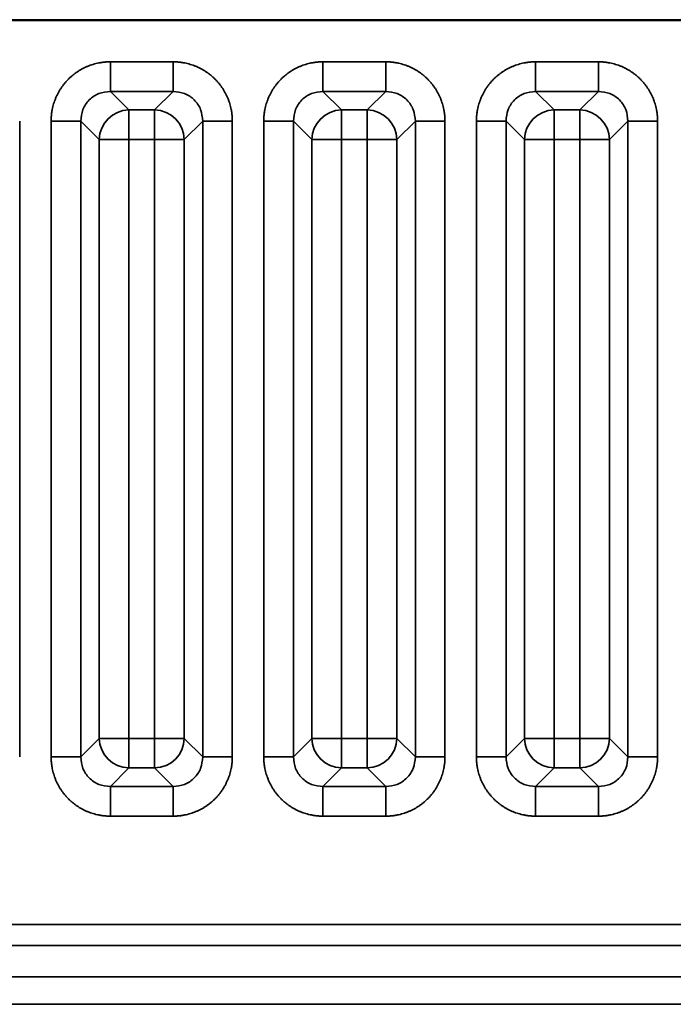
# Model space of a CAD drawing. Header units: millimetres. Extents: x 31 to 1647, y 187 to 975.
# Tile 83 of 151: x 1283 to 1298, y 388 to 411. Entities that reach past the tile are written whole.
import ezdxf

# ---------------------------------------------------------------- set-up
doc = ezdxf.new("R2010")
doc.units = ezdxf.units.MM
doc.layers.add('1', color=7, linetype='Continuous', true_color=0xffffff)

msp = doc.modelspace()

# ---------------------------------------------------------------- linework, layer by layer
at = {"layer": '1', "color": 18, "linetype": 'Continuous', "lineweight": 35}
for p, q in [((1444.6565, 411.4242), (1217.0565, 411.4242)), ((1444.6565, 411.4452), (1243.8565, 411.4452)), ((1285.1186, 410.4545), (1286.5945, 410.4545)), ((1290.1186, 410.4545), (1291.5945, 410.4545)), ((1295.1186, 410.4545), (1296.5945, 410.4545)), ((1285.1186, 409.7584), (1285.5544, 409.3226)), ((1286.5945, 409.7584), (1285.1186, 409.7584)), ((1286.1587, 409.3226), (1286.5945, 409.7584)), ((1290.1186, 409.7584), (1290.5544, 409.3226)), ((1291.5945, 409.7584), (1290.1186, 409.7584)), ((1291.1587, 409.3226), (1291.5945, 409.7584)), ((1295.1186, 409.7584), (1295.5544, 409.3226)), ((1296.5945, 409.7584), (1295.1186, 409.7584)), ((1296.1587, 409.3226), (1296.5945, 409.7584)), ((1285.5544, 409.3226), (1285.5544, 408.6264)), ((1285.5544, 409.3226), (1286.1587, 409.3226)), ((1286.1587, 409.3226), (1286.1587, 408.6264)), ((1290.5544, 409.3226), (1290.5544, 408.6264)), ((1290.5544, 409.3226), (1291.1587, 409.3226)), ((1291.1587, 409.3226), (1291.1587, 408.6264)), ((1295.5544, 409.3226), (1295.5544, 408.6264)), ((1295.5544, 409.3226), (1296.1587, 409.3226)), ((1296.1587, 409.3226), (1296.1587, 408.6264)), ((1282.9868, 409.0622), (1282.9868, 394.1113)), ((1283.7262, 394.1113), (1283.7262, 409.0622)), ((1284.8582, 408.6264), (1284.4224, 409.0622)), ((1284.4224, 409.0622), (1284.4224, 394.1113)), ((1287.2906, 409.0622), (1286.8548, 408.6264)), ((1287.2906, 394.1113), (1287.2906, 409.0622)), ((1287.9868, 409.0622), (1287.9868, 394.1113)), ((1288.7262, 394.1113), (1288.7262, 409.0622)), ((1289.8582, 408.6264), (1289.4224, 409.0622)), ((1289.4224, 409.0622), (1289.4224, 394.1113)), ((1292.2906, 409.0622), (1291.8548, 408.6264)), ((1292.2906, 394.1113), (1292.2906, 409.0622)), ((1292.9868, 409.0622), (1292.9868, 394.1113)), ((1293.7262, 394.1113), (1293.7262, 409.0622)), ((1294.8582, 408.6264), (1294.4224, 409.0622)), ((1294.4224, 409.0622), (1294.4224, 394.1113)), ((1297.2906, 409.0622), (1296.8548, 408.6264)), ((1297.2906, 394.1113), (1297.2906, 409.0622)), ((1297.9868, 409.0622), (1297.9868, 394.1113)), ((1285.5544, 408.6264), (1284.8582, 408.6264)), ((1284.8582, 394.5471), (1284.8582, 408.6264)), ((1285.5544, 408.6264), (1285.5544, 394.5471)), ((1286.1587, 408.6264), (1285.5544, 408.6264)), ((1286.8548, 408.6264), (1286.1587, 408.6264)), ((1286.1587, 394.5471), (1286.1587, 408.6264)), ((1286.8548, 408.6264), (1286.8548, 394.5471)), ((1290.5544, 408.6264), (1289.8582, 408.6264)), ((1289.8582, 394.5471), (1289.8582, 408.6264)), ((1291.1587, 408.6264), (1290.5544, 408.6264)), ((1290.5544, 408.6264), (1290.5544, 394.5471)), ((1291.8548, 408.6264), (1291.1587, 408.6264)), ((1291.1587, 394.5471), (1291.1587, 408.6264)), ((1291.8548, 408.6264), (1291.8548, 394.5471)), ((1295.5544, 408.6264), (1294.8582, 408.6264)), ((1294.8582, 394.5471), (1294.8582, 408.6264)), ((1295.5544, 408.6264), (1295.5544, 394.5471)), ((1296.1587, 408.6264), (1295.5544, 408.6264)), ((1296.1587, 394.5471), (1296.1587, 408.6264)), ((1296.8548, 408.6264), (1296.1587, 408.6264)), ((1296.8548, 408.6264), (1296.8548, 394.5471)), ((1284.4224, 394.1113), (1284.8582, 394.5471)), ((1285.5544, 394.5471), (1284.8582, 394.5471)), ((1285.5544, 394.5471), (1286.1587, 394.5471)), ((1285.5544, 394.5471), (1285.5544, 393.8509)), ((1286.8548, 394.5471), (1286.1587, 394.5471)), ((1286.1587, 394.5471), (1286.1587, 393.8509)), ((1286.8548, 394.5471), (1287.2906, 394.1113)), ((1289.4224, 394.1113), (1289.8582, 394.5471)), ((1290.5544, 394.5471), (1289.8582, 394.5471)), ((1290.5544, 394.5471), (1291.1587, 394.5471)), ((1290.5544, 394.5471), (1290.5544, 393.8509)), ((1291.1587, 394.5471), (1291.1587, 393.8509)), ((1291.8548, 394.5471), (1291.1587, 394.5471)), ((1291.8548, 394.5471), (1292.2906, 394.1113)), ((1294.4224, 394.1113), (1294.8582, 394.5471)), ((1295.5544, 394.5471), (1294.8582, 394.5471)), ((1295.5544, 394.5471), (1295.5544, 393.8509)), ((1295.5544, 394.5471), (1296.1587, 394.5471)), ((1296.8548, 394.5471), (1296.1587, 394.5471)), ((1296.1587, 394.5471), (1296.1587, 393.8509)), ((1296.8548, 394.5471), (1297.2906, 394.1113)), ((1285.5544, 393.8509), (1285.1186, 393.4151)), ((1286.1587, 393.8509), (1285.5544, 393.8509)), ((1286.5945, 393.4151), (1286.1587, 393.8509)), ((1290.5544, 393.8509), (1290.1186, 393.4151)), ((1291.1587, 393.8509), (1290.5544, 393.8509)), ((1291.5945, 393.4151), (1291.1587, 393.8509)), ((1295.5544, 393.8509), (1295.1186, 393.4151)), ((1296.1587, 393.8509), (1295.5544, 393.8509)), ((1296.5945, 393.4151), (1296.1587, 393.8509)), ((1285.1186, 393.4151), (1286.5945, 393.4151)), ((1290.1186, 393.4151), (1291.5945, 393.4151)), ((1295.1186, 393.4151), (1296.5945, 393.4151)), ((1286.5945, 392.719), (1285.1186, 392.719)), ((1291.5945, 392.719), (1290.1186, 392.719)), ((1296.5945, 392.719), (1295.1186, 392.719)), ((1460.1555, 390.1738), (1201.5563, 390.1738)), ((1460.1562, 389.6739), (1201.5564, 389.6739)), ((1455.8443, 388.9384), (1205.8687, 388.9384)), ((1205.8687, 388.2942), (1455.8443, 388.2942))]:
    msp.add_line(p, q, dxfattribs=at)
for centre, major_axis in [((1285.5544, 408.6264), (0.495, 0.495)), ((1286.1587, 408.6264), (0.495, -0.495)), ((1290.5544, 408.6264), (0.495, 0.495)), ((1291.1587, 408.6264), (0.495, -0.495)), ((1295.5544, 408.6264), (0.495, 0.495)), ((1296.1587, 408.6264), (0.495, -0.495)), ((1285.5544, 394.5471), (-0.495, 0.495)), ((1286.1587, 394.5471), (-0.495, -0.495)), ((1290.5544, 394.5471), (-0.495, 0.495)), ((1291.1587, 394.5471), (-0.495, -0.495)), ((1295.5544, 394.5471), (-0.495, 0.495)), ((1296.1587, 394.5471), (-0.495, -0.495))]:
    msp.add_ellipse(centre, major_axis=major_axis, ratio=0.989133, start_param=0.7908614, end_param=2.3507313, dxfattribs=at)
for points in [[(1283.7262, 409.0622), (1283.7262, 409.3399), (1283.9373, 409.8516), (1284.3281, 410.2428), (1284.8403, 410.4545), (1285.1186, 410.4545)], [(1286.5945, 410.4545), (1286.8722, 410.4545), (1287.3839, 410.2435), (1287.7751, 409.8526), (1287.9868, 409.3405), (1287.9868, 409.0622)], [(1288.7262, 409.0622), (1288.7262, 409.3399), (1288.9373, 409.8516), (1289.3281, 410.2428), (1289.8403, 410.4545), (1290.1186, 410.4545)], [(1291.5945, 410.4545), (1291.8722, 410.4545), (1292.3839, 410.2435), (1292.7751, 409.8526), (1292.9868, 409.3405), (1292.9868, 409.0622)], [(1293.7262, 409.0622), (1293.7262, 409.3399), (1293.9373, 409.8516), (1294.3281, 410.2428), (1294.8403, 410.4545), (1295.1186, 410.4545)], [(1296.5945, 410.4545), (1296.8722, 410.4545), (1297.3839, 410.2435), (1297.7751, 409.8526), (1297.9868, 409.3405), (1297.9868, 409.0622)], [(1285.1186, 392.719), (1284.8409, 392.719), (1284.3291, 392.93), (1283.9379, 393.3209), (1283.7262, 393.833), (1283.7262, 394.1113)], [(1287.9868, 394.1113), (1287.9868, 393.8336), (1287.7757, 393.3218), (1287.3849, 392.9307), (1286.8728, 392.719), (1286.5945, 392.719)], [(1290.1186, 392.719), (1289.8409, 392.719), (1289.3291, 392.93), (1288.9379, 393.3209), (1288.7262, 393.833), (1288.7262, 394.1113)], [(1292.9868, 394.1113), (1292.9868, 393.8336), (1292.7757, 393.3218), (1292.3849, 392.9307), (1291.8728, 392.719), (1291.5945, 392.719)], [(1295.1186, 392.719), (1294.8409, 392.719), (1294.3291, 392.93), (1293.9379, 393.3209), (1293.7262, 393.833), (1293.7262, 394.1113)], [(1297.9868, 394.1113), (1297.9868, 393.8336), (1297.7757, 393.3218), (1297.3849, 392.9307), (1296.8728, 392.719), (1296.5945, 392.719)]]:
    msp.add_open_spline(points, degree=2, dxfattribs=at)
for points, knots in [([(1285.1186, 410.4545), (1285.1186, 410.4118), (1285.1186, 410.369), (1285.1186, 410.2849), (1285.1186, 410.2436), (1285.1186, 410.1637), (1285.1186, 410.1252), (1285.1186, 410.0523), (1285.1186, 410.0179), (1285.1186, 409.9544), (1285.1186, 409.9252), (1285.1186, 409.8731), (1285.1186, 409.8502), (1285.1186, 409.8114), (1285.1186, 409.7955), (1285.1186, 409.7712), (1285.1186, 409.7628), (1285.1186, 409.7584)], [0, 0, 0, 0, 0.125, 0.125, 0.25, 0.25, 0.375, 0.375, 0.5, 0.5, 0.625, 0.625, 0.75, 0.75, 0.875, 0.875, 1, 1, 1, 1]), ([(1286.5945, 410.4545), (1286.5945, 410.4118), (1286.5944, 410.369), (1286.5944, 410.285), (1286.5943, 410.2437), (1286.5942, 410.1638), (1286.5942, 410.1253), (1286.5941, 410.0524), (1286.5941, 410.018), (1286.594, 409.9546), (1286.594, 409.9254), (1286.5939, 409.8735), (1286.5939, 409.8506), (1286.594, 409.812), (1286.594, 409.7962), (1286.5942, 409.7721), (1286.5943, 409.7638), (1286.5945, 409.7595)], [0, 0, 0, 0, 0.125, 0.125, 0.25, 0.25, 0.375, 0.375, 0.5, 0.5, 0.625, 0.625, 0.75, 0.75, 0.875, 0.875, 1, 1, 1, 1]), ([(1290.1186, 410.4545), (1290.1186, 410.4118), (1290.1186, 410.369), (1290.1186, 410.2849), (1290.1186, 410.2436), (1290.1186, 410.1637), (1290.1186, 410.1252), (1290.1186, 410.0523), (1290.1186, 410.0179), (1290.1186, 409.9544), (1290.1186, 409.9252), (1290.1186, 409.8731), (1290.1186, 409.8502), (1290.1186, 409.8114), (1290.1186, 409.7955), (1290.1186, 409.7712), (1290.1186, 409.7628), (1290.1186, 409.7584)], [0, 0, 0, 0, 0.125, 0.125, 0.25, 0.25, 0.375, 0.375, 0.5, 0.5, 0.625, 0.625, 0.75, 0.75, 0.875, 0.875, 1, 1, 1, 1]), ([(1291.5945, 410.4545), (1291.5945, 410.4118), (1291.5944, 410.369), (1291.5944, 410.285), (1291.5943, 410.2437), (1291.5942, 410.1638), (1291.5942, 410.1253), (1291.5941, 410.0524), (1291.5941, 410.018), (1291.594, 409.9546), (1291.594, 409.9254), (1291.5939, 409.8735), (1291.5939, 409.8506), (1291.594, 409.812), (1291.594, 409.7962), (1291.5942, 409.7721), (1291.5943, 409.7638), (1291.5945, 409.7595)], [0, 0, 0, 0, 0.125, 0.125, 0.25, 0.25, 0.375, 0.375, 0.5, 0.5, 0.625, 0.625, 0.75, 0.75, 0.875, 0.875, 1, 1, 1, 1]), ([(1295.1186, 410.4545), (1295.1186, 410.4118), (1295.1186, 410.369), (1295.1186, 410.2849), (1295.1186, 410.2436), (1295.1186, 410.1637), (1295.1186, 410.1252), (1295.1186, 410.0523), (1295.1186, 410.0179), (1295.1186, 409.9544), (1295.1186, 409.9252), (1295.1186, 409.8731), (1295.1186, 409.8502), (1295.1186, 409.8114), (1295.1186, 409.7955), (1295.1186, 409.7712), (1295.1186, 409.7628), (1295.1186, 409.7584)], [0, 0, 0, 0, 0.125, 0.125, 0.25, 0.25, 0.375, 0.375, 0.5, 0.5, 0.625, 0.625, 0.75, 0.75, 0.875, 0.875, 1, 1, 1, 1]), ([(1296.5945, 410.4545), (1296.5945, 410.4118), (1296.5944, 410.369), (1296.5944, 410.285), (1296.5943, 410.2437), (1296.5942, 410.1638), (1296.5942, 410.1253), (1296.5941, 410.0524), (1296.5941, 410.018), (1296.594, 409.9546), (1296.594, 409.9254), (1296.5939, 409.8735), (1296.5939, 409.8506), (1296.594, 409.812), (1296.594, 409.7962), (1296.5942, 409.7721), (1296.5943, 409.7638), (1296.5945, 409.7595)], [0, 0, 0, 0, 0.125, 0.125, 0.25, 0.25, 0.375, 0.375, 0.5, 0.5, 0.625, 0.625, 0.75, 0.75, 0.875, 0.875, 1, 1, 1, 1]), ([(1285.1186, 409.7584), (1285.0265, 409.7489), (1284.8434, 409.7301), (1284.6111, 409.5696), (1284.4507, 409.3374), (1284.4319, 409.1543), (1284.4224, 409.0622)], [0, 0, 0, 0, 0.2513614, 0.5, 0.7486386, 1, 1, 1, 1]), ([(1287.2906, 409.0622), (1287.2812, 409.1543), (1287.2623, 409.3374), (1287.1019, 409.5696), (1286.8697, 409.7301), (1286.6865, 409.7489), (1286.5945, 409.7584)], [0, 0, 0, 0, 0.2513614, 0.5, 0.7486386, 1, 1, 1, 1]), ([(1290.1186, 409.7584), (1290.0265, 409.7489), (1289.8434, 409.7301), (1289.6111, 409.5696), (1289.4507, 409.3374), (1289.4319, 409.1543), (1289.4224, 409.0622)], [0, 0, 0, 0, 0.2513614, 0.5, 0.7486386, 1, 1, 1, 1]), ([(1292.2906, 409.0622), (1292.2812, 409.1543), (1292.2623, 409.3374), (1292.1019, 409.5696), (1291.8697, 409.7301), (1291.6865, 409.7489), (1291.5945, 409.7584)], [0, 0, 0, 0, 0.2513614, 0.5, 0.7486386, 1, 1, 1, 1]), ([(1295.1186, 409.7584), (1295.0265, 409.7489), (1294.8434, 409.7301), (1294.6111, 409.5696), (1294.4507, 409.3374), (1294.4319, 409.1543), (1294.4224, 409.0622)], [0, 0, 0, 0, 0.2513614, 0.5, 0.7486386, 1, 1, 1, 1]), ([(1297.2906, 409.0622), (1297.2812, 409.1543), (1297.2623, 409.3374), (1297.1019, 409.5696), (1296.8697, 409.7301), (1296.6865, 409.7489), (1296.5945, 409.7584)], [0, 0, 0, 0, 0.2513614, 0.5, 0.7486386, 1, 1, 1, 1]), ([(1283.7262, 409.0622), (1283.769, 409.0622), (1283.8117, 409.0622), (1283.8958, 409.0621), (1283.9371, 409.0621), (1284.0169, 409.062), (1284.0554, 409.0619), (1284.1283, 409.0618), (1284.1627, 409.0618), (1284.2262, 409.0617), (1284.2553, 409.0617), (1284.3073, 409.0617), (1284.3301, 409.0617), (1284.3688, 409.0617), (1284.3846, 409.0618), (1284.4087, 409.0619), (1284.4169, 409.0621), (1284.4212, 409.0622)], [0, 0, 0, 0, 0.125, 0.125, 0.25, 0.25, 0.375, 0.375, 0.5, 0.5, 0.625, 0.625, 0.75, 0.75, 0.875, 0.875, 1, 1, 1, 1]), ([(1287.2918, 409.0622), (1287.2961, 409.0621), (1287.3044, 409.0619), (1287.3284, 409.0618), (1287.3442, 409.0617), (1287.3829, 409.0617), (1287.4058, 409.0617), (1287.4577, 409.0617), (1287.4868, 409.0617), (1287.5503, 409.0618), (1287.5847, 409.0618), (1287.6576, 409.0619), (1287.6961, 409.062), (1287.7759, 409.0621), (1287.8172, 409.0621), (1287.9013, 409.0622), (1287.9441, 409.0622), (1287.9868, 409.0622)], [0, 0, 0, 0, 0.125, 0.125, 0.25, 0.25, 0.375, 0.375, 0.5, 0.5, 0.625, 0.625, 0.75, 0.75, 0.875, 0.875, 1, 1, 1, 1]), ([(1288.7262, 409.0622), (1288.769, 409.0622), (1288.8117, 409.0622), (1288.8958, 409.0621), (1288.9371, 409.0621), (1289.0169, 409.062), (1289.0554, 409.0619), (1289.1283, 409.0618), (1289.1627, 409.0618), (1289.2262, 409.0617), (1289.2553, 409.0617), (1289.3073, 409.0617), (1289.3301, 409.0617), (1289.3688, 409.0617), (1289.3846, 409.0618), (1289.4087, 409.0619), (1289.4169, 409.0621), (1289.4212, 409.0622)], [0, 0, 0, 0, 0.125, 0.125, 0.25, 0.25, 0.375, 0.375, 0.5, 0.5, 0.625, 0.625, 0.75, 0.75, 0.875, 0.875, 1, 1, 1, 1]), ([(1292.2918, 409.0622), (1292.2961, 409.0621), (1292.3044, 409.0619), (1292.3284, 409.0618), (1292.3442, 409.0617), (1292.3829, 409.0617), (1292.4058, 409.0617), (1292.4577, 409.0617), (1292.4868, 409.0617), (1292.5503, 409.0618), (1292.5847, 409.0618), (1292.6576, 409.0619), (1292.6961, 409.062), (1292.7759, 409.0621), (1292.8172, 409.0621), (1292.9013, 409.0622), (1292.9441, 409.0622), (1292.9868, 409.0622)], [0, 0, 0, 0, 0.125, 0.125, 0.25, 0.25, 0.375, 0.375, 0.5, 0.5, 0.625, 0.625, 0.75, 0.75, 0.875, 0.875, 1, 1, 1, 1]), ([(1293.7262, 409.0622), (1293.769, 409.0622), (1293.8117, 409.0622), (1293.8958, 409.0621), (1293.9371, 409.0621), (1294.0169, 409.062), (1294.0554, 409.0619), (1294.1283, 409.0618), (1294.1627, 409.0618), (1294.2262, 409.0617), (1294.2553, 409.0617), (1294.3073, 409.0617), (1294.3301, 409.0617), (1294.3688, 409.0617), (1294.3846, 409.0618), (1294.4087, 409.0619), (1294.4169, 409.0621), (1294.4212, 409.0622)], [0, 0, 0, 0, 0.125, 0.125, 0.25, 0.25, 0.375, 0.375, 0.5, 0.5, 0.625, 0.625, 0.75, 0.75, 0.875, 0.875, 1, 1, 1, 1]), ([(1297.2918, 409.0622), (1297.2961, 409.0621), (1297.3044, 409.0619), (1297.3284, 409.0618), (1297.3442, 409.0617), (1297.3829, 409.0617), (1297.4058, 409.0617), (1297.4577, 409.0617), (1297.4868, 409.0617), (1297.5503, 409.0618), (1297.5847, 409.0618), (1297.6576, 409.0619), (1297.6961, 409.062), (1297.7759, 409.0621), (1297.8172, 409.0621), (1297.9013, 409.0622), (1297.9441, 409.0622), (1297.9868, 409.0622)], [0, 0, 0, 0, 0.125, 0.125, 0.25, 0.25, 0.375, 0.375, 0.5, 0.5, 0.625, 0.625, 0.75, 0.75, 0.875, 0.875, 1, 1, 1, 1]), ([(1283.7262, 394.1113), (1283.769, 394.1113), (1283.8117, 394.1113), (1283.8958, 394.1113), (1283.9372, 394.1113), (1284.017, 394.1113), (1284.0555, 394.1113), (1284.1284, 394.1113), (1284.1628, 394.1113), (1284.2264, 394.1113), (1284.2555, 394.1113), (1284.3076, 394.1113), (1284.3305, 394.1113), (1284.3693, 394.1113), (1284.3853, 394.1113), (1284.4095, 394.1113), (1284.4179, 394.1113), (1284.4224, 394.1113)], [0, 0, 0, 0, 0.125, 0.125, 0.25, 0.25, 0.375, 0.375, 0.5, 0.5, 0.625, 0.625, 0.75, 0.75, 0.875, 0.875, 1, 1, 1, 1]), ([(1284.4224, 394.1113), (1284.4318, 394.0193), (1284.4507, 393.8362), (1284.611, 393.6039), (1284.8433, 393.4434), (1285.0265, 393.4246), (1285.1186, 393.4151)], [0, 0, 0, 0, 0.251262, 0.4998651, 0.7485362, 1, 1, 1, 1]), ([(1286.5945, 393.4151), (1286.6866, 393.4246), (1286.8697, 393.4434), (1287.102, 393.6039), (1287.2624, 393.8362), (1287.2812, 394.0193), (1287.2906, 394.1113)], [0, 0, 0, 0, 0.2514638, 0.5001349, 0.748738, 1, 1, 1, 1]), ([(1287.2906, 394.1113), (1287.2951, 394.1113), (1287.3035, 394.1113), (1287.3278, 394.1113), (1287.3437, 394.1113), (1287.3825, 394.1113), (1287.4054, 394.1113), (1287.4575, 394.1113), (1287.4866, 394.1113), (1287.5502, 394.1113), (1287.5846, 394.1113), (1287.6575, 394.1113), (1287.696, 394.1113), (1287.7759, 394.1113), (1287.8172, 394.1113), (1287.9013, 394.1113), (1287.944, 394.1113), (1287.9868, 394.1113)], [0, 0, 0, 0, 0.125, 0.125, 0.25, 0.25, 0.375, 0.375, 0.5, 0.5, 0.625, 0.625, 0.75, 0.75, 0.875, 0.875, 1, 1, 1, 1]), ([(1288.7262, 394.1113), (1288.769, 394.1113), (1288.8117, 394.1113), (1288.8958, 394.1113), (1288.9372, 394.1113), (1289.017, 394.1113), (1289.0555, 394.1113), (1289.1284, 394.1113), (1289.1628, 394.1113), (1289.2264, 394.1113), (1289.2555, 394.1113), (1289.3076, 394.1113), (1289.3305, 394.1113), (1289.3693, 394.1113), (1289.3853, 394.1113), (1289.4095, 394.1113), (1289.4179, 394.1113), (1289.4224, 394.1113)], [0, 0, 0, 0, 0.125, 0.125, 0.25, 0.25, 0.375, 0.375, 0.5, 0.5, 0.625, 0.625, 0.75, 0.75, 0.875, 0.875, 1, 1, 1, 1]), ([(1289.4224, 394.1113), (1289.4318, 394.0193), (1289.4507, 393.8362), (1289.611, 393.6039), (1289.8433, 393.4434), (1290.0265, 393.4246), (1290.1186, 393.4151)], [0, 0, 0, 0, 0.251262, 0.4998651, 0.7485362, 1, 1, 1, 1]), ([(1291.5945, 393.4151), (1291.6866, 393.4246), (1291.8697, 393.4434), (1292.102, 393.6039), (1292.2624, 393.8362), (1292.2812, 394.0193), (1292.2906, 394.1113)], [0, 0, 0, 0, 0.2514638, 0.5001349, 0.748738, 1, 1, 1, 1]), ([(1292.2906, 394.1113), (1292.2951, 394.1113), (1292.3035, 394.1113), (1292.3278, 394.1113), (1292.3437, 394.1113), (1292.3825, 394.1113), (1292.4054, 394.1113), (1292.4575, 394.1113), (1292.4866, 394.1113), (1292.5502, 394.1113), (1292.5846, 394.1113), (1292.6575, 394.1113), (1292.696, 394.1113), (1292.7759, 394.1113), (1292.8172, 394.1113), (1292.9013, 394.1113), (1292.944, 394.1113), (1292.9868, 394.1113)], [0, 0, 0, 0, 0.125, 0.125, 0.25, 0.25, 0.375, 0.375, 0.5, 0.5, 0.625, 0.625, 0.75, 0.75, 0.875, 0.875, 1, 1, 1, 1]), ([(1293.7262, 394.1113), (1293.769, 394.1113), (1293.8117, 394.1113), (1293.8958, 394.1113), (1293.9372, 394.1113), (1294.017, 394.1113), (1294.0555, 394.1113), (1294.1284, 394.1113), (1294.1628, 394.1113), (1294.2264, 394.1113), (1294.2555, 394.1113), (1294.3076, 394.1113), (1294.3305, 394.1113), (1294.3693, 394.1113), (1294.3853, 394.1113), (1294.4095, 394.1113), (1294.4179, 394.1113), (1294.4224, 394.1113)], [0, 0, 0, 0, 0.125, 0.125, 0.25, 0.25, 0.375, 0.375, 0.5, 0.5, 0.625, 0.625, 0.75, 0.75, 0.875, 0.875, 1, 1, 1, 1]), ([(1294.4224, 394.1113), (1294.4318, 394.0193), (1294.4507, 393.8362), (1294.611, 393.6039), (1294.8433, 393.4434), (1295.0265, 393.4246), (1295.1186, 393.4151)], [0, 0, 0, 0, 0.251262, 0.4998651, 0.7485362, 1, 1, 1, 1]), ([(1296.5945, 393.4151), (1296.6866, 393.4246), (1296.8697, 393.4434), (1297.102, 393.6039), (1297.2624, 393.8362), (1297.2812, 394.0193), (1297.2906, 394.1113)], [0, 0, 0, 0, 0.2514638, 0.5001349, 0.748738, 1, 1, 1, 1]), ([(1297.2906, 394.1113), (1297.2951, 394.1113), (1297.3035, 394.1113), (1297.3278, 394.1113), (1297.3437, 394.1113), (1297.3825, 394.1113), (1297.4054, 394.1113), (1297.4575, 394.1113), (1297.4866, 394.1113), (1297.5502, 394.1113), (1297.5846, 394.1113), (1297.6575, 394.1113), (1297.696, 394.1113), (1297.7759, 394.1113), (1297.8172, 394.1113), (1297.9013, 394.1113), (1297.944, 394.1113), (1297.9868, 394.1113)], [0, 0, 0, 0, 0.125, 0.125, 0.25, 0.25, 0.375, 0.375, 0.5, 0.5, 0.625, 0.625, 0.75, 0.75, 0.875, 0.875, 1, 1, 1, 1]), ([(1285.1186, 393.4151), (1285.1186, 393.4107), (1285.1186, 393.4023), (1285.1186, 393.378), (1285.1186, 393.3621), (1285.1186, 393.3232), (1285.1186, 393.3003), (1285.1186, 393.2483), (1285.1186, 393.2191), (1285.1186, 393.1556), (1285.1186, 393.1212), (1285.1186, 393.0482), (1285.1186, 393.0097), (1285.1186, 392.9299), (1285.1186, 392.8886), (1285.1186, 392.8045), (1285.1186, 392.7617), (1285.1186, 392.719)], [0, 0, 0, 0, 0.125, 0.125, 0.25, 0.25, 0.375, 0.375, 0.5, 0.5, 0.625, 0.625, 0.75, 0.75, 0.875, 0.875, 1, 1, 1, 1]), ([(1286.5945, 393.414), (1286.5943, 393.4096), (1286.5942, 393.4014), (1286.594, 393.3773), (1286.594, 393.3615), (1286.5939, 393.3228), (1286.5939, 393.3), (1286.594, 393.248), (1286.594, 393.2189), (1286.5941, 393.1554), (1286.5941, 393.121), (1286.5942, 393.0481), (1286.5942, 393.0096), (1286.5943, 392.9298), (1286.5944, 392.8885), (1286.5944, 392.8044), (1286.5945, 392.7617), (1286.5945, 392.719)], [0, 0, 0, 0, 0.125, 0.125, 0.25, 0.25, 0.375, 0.375, 0.5, 0.5, 0.625, 0.625, 0.75, 0.75, 0.875, 0.875, 1, 1, 1, 1]), ([(1290.1186, 393.4151), (1290.1186, 393.4107), (1290.1186, 393.4023), (1290.1186, 393.378), (1290.1186, 393.3621), (1290.1186, 393.3232), (1290.1186, 393.3003), (1290.1186, 393.2483), (1290.1186, 393.2191), (1290.1186, 393.1556), (1290.1186, 393.1212), (1290.1186, 393.0482), (1290.1186, 393.0097), (1290.1186, 392.9299), (1290.1186, 392.8886), (1290.1186, 392.8045), (1290.1186, 392.7617), (1290.1186, 392.719)], [0, 0, 0, 0, 0.125, 0.125, 0.25, 0.25, 0.375, 0.375, 0.5, 0.5, 0.625, 0.625, 0.75, 0.75, 0.875, 0.875, 1, 1, 1, 1]), ([(1291.5945, 393.414), (1291.5943, 393.4096), (1291.5942, 393.4014), (1291.594, 393.3773), (1291.594, 393.3615), (1291.5939, 393.3228), (1291.5939, 393.3), (1291.594, 393.248), (1291.594, 393.2189), (1291.5941, 393.1554), (1291.5941, 393.121), (1291.5942, 393.0481), (1291.5942, 393.0096), (1291.5943, 392.9298), (1291.5944, 392.8885), (1291.5944, 392.8044), (1291.5945, 392.7617), (1291.5945, 392.719)], [0, 0, 0, 0, 0.125, 0.125, 0.25, 0.25, 0.375, 0.375, 0.5, 0.5, 0.625, 0.625, 0.75, 0.75, 0.875, 0.875, 1, 1, 1, 1]), ([(1295.1186, 393.4151), (1295.1186, 393.4107), (1295.1186, 393.4023), (1295.1186, 393.378), (1295.1186, 393.3621), (1295.1186, 393.3232), (1295.1186, 393.3003), (1295.1186, 393.2483), (1295.1186, 393.2191), (1295.1186, 393.1556), (1295.1186, 393.1212), (1295.1186, 393.0482), (1295.1186, 393.0097), (1295.1186, 392.9299), (1295.1186, 392.8886), (1295.1186, 392.8045), (1295.1186, 392.7617), (1295.1186, 392.719)], [0, 0, 0, 0, 0.125, 0.125, 0.25, 0.25, 0.375, 0.375, 0.5, 0.5, 0.625, 0.625, 0.75, 0.75, 0.875, 0.875, 1, 1, 1, 1]), ([(1296.5945, 393.414), (1296.5943, 393.4096), (1296.5942, 393.4014), (1296.594, 393.3773), (1296.594, 393.3615), (1296.5939, 393.3228), (1296.5939, 393.3), (1296.594, 393.248), (1296.594, 393.2189), (1296.5941, 393.1554), (1296.5941, 393.121), (1296.5942, 393.0481), (1296.5942, 393.0096), (1296.5943, 392.9298), (1296.5944, 392.8885), (1296.5944, 392.8044), (1296.5945, 392.7617), (1296.5945, 392.719)], [0, 0, 0, 0, 0.125, 0.125, 0.25, 0.25, 0.375, 0.375, 0.5, 0.5, 0.625, 0.625, 0.75, 0.75, 0.875, 0.875, 1, 1, 1, 1])]:
    msp.add_open_spline(points, degree=3, knots=knots, dxfattribs=at)

doc.saveas('drawing.dxf')
